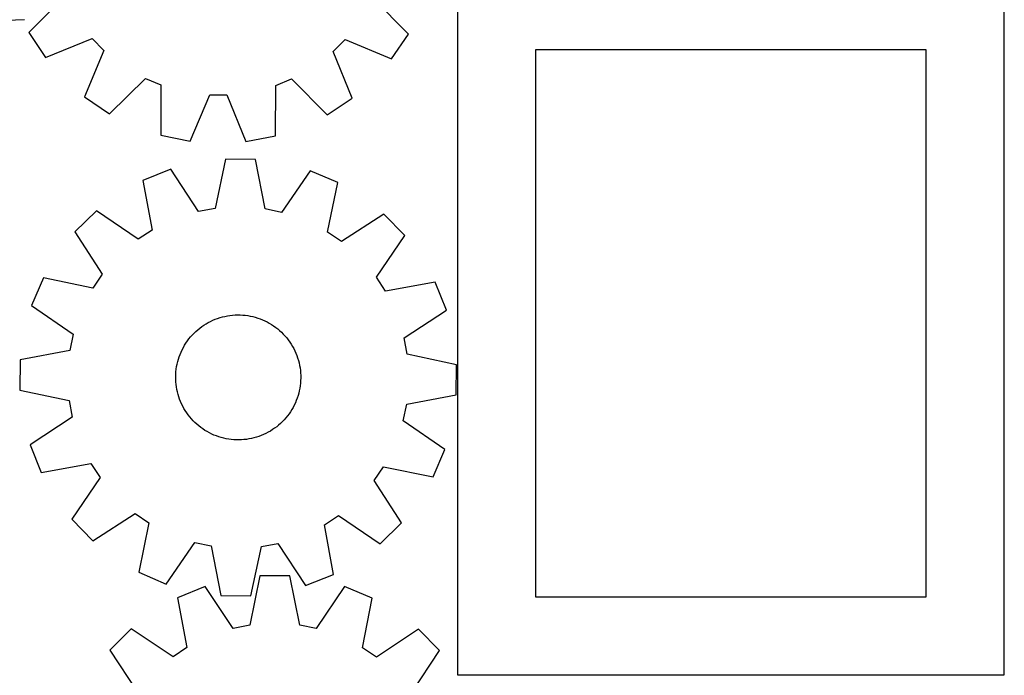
# Model space of a CAD drawing. Header units: millimetres. Extents: x 7 to 1243, y 7 to 1246.
# Tile 9 of 19: x 865 to 1243, y 340 to 592. Entities that reach past the tile are written whole.
import ezdxf

# ---------------------------------------------------------------- set-up
doc = ezdxf.new("R2010")
doc.units = ezdxf.units.MM
doc.layers.add('CUT', color=7, linetype='CONTINUOUS', true_color=0x000000)

msp = doc.modelspace()

# ---------------------------------------------------------------- linework, layer by layer
at = {"layer": 'CUT'}
for p, q in [((1033.452896, 610.26275), (1033.452896, 340.26275)), ((1243.452896, 340.26275), (1243.452896, 610.26275)), ((882.601373, 600.687691), (868.888448, 586.998349)), ((1014.653472, 586.370239), (1001.05903, 600.177251)), ((847.888436, 591.184741), (867.25182, 591.893104)), ((868.888448, 586.998349), (875.256263, 577.378765)), ((1008.202992, 576.80589), (1014.653472, 586.370239)), ((875.256263, 577.378765), (893.214646, 584.654677)), ((893.214646, 584.654677), (897.741587, 580.088553)), ((985.741856, 579.709355), (990.30798, 584.236296)), ((990.30798, 584.236296), (1008.202992, 576.80589)), ((897.741587, 580.088553), (890.311181, 562.19354)), ((993.017768, 561.750972), (985.741856, 579.709355)), ((1063.452896, 580.26275), (1063.452896, 370.26275)), ((1213.452896, 580.26275), (1063.452896, 580.26275)), ((1213.452896, 370.26275), (1213.452896, 580.26275)), ((899.87553, 555.74306), (913.682542, 569.337502)), ((913.682542, 569.337502), (919.61227, 566.851339)), ((963.757907, 566.661113), (969.708841, 569.096082)), ((969.708841, 569.096082), (983.398183, 555.383157)), ((919.61227, 566.851339), (919.595595, 547.47501)), ((963.607597, 547.28536), (963.757907, 566.661113)), ((890.311181, 562.19354), (899.87553, 555.74306)), ((930.900393, 545.175662), (938.454041, 563.019003)), ((938.454041, 563.019003), (944.883809, 562.991297)), ((944.883809, 562.991297), (952.283403, 545.083521)), ((983.398183, 555.383157), (993.017768, 561.750972)), ((919.595595, 547.47501), (930.900393, 545.175662)), ((952.283403, 545.083521), (963.607597, 547.28536)), ((944.46212, 538.374731), (940.407945, 519.427275)), ((955.99769, 538.247917), (944.46212, 538.374731)), ((959.634345, 519.215914), (955.99769, 538.247917)), ((923.445193, 534.433868), (912.739186, 530.136557)), ((934.088256, 518.242277), (923.445193, 534.433868)), ((976.922902, 533.845971), (965.926455, 517.89227)), ((987.531849, 529.314338), (976.922902, 533.845971)), ((912.739186, 530.136557), (916.244495, 511.079925)), ((983.608448, 510.339372), (987.531849, 529.314338)), ((894.830181, 518.452844), (886.58363, 510.385635)), ((910.859343, 507.566688), (894.830181, 518.452844)), ((940.407945, 519.427275), (934.088256, 518.242277)), ((965.926455, 517.89227), (959.634345, 519.215914)), ((1005.179672, 517.239739), (988.915063, 506.708598)), ((1013.246881, 508.993187), (1005.179672, 517.239739)), ((886.58363, 510.385635), (897.11477, 494.121026)), ((916.244495, 511.079925), (910.859343, 507.566688)), ((988.915063, 506.708598), (983.608448, 510.339372)), ((1002.360726, 492.964025), (1013.246881, 508.993187)), ((874.50903, 492.737812), (869.977397, 482.128864)), ((893.483996, 488.814411), (874.50903, 492.737812)), ((897.11477, 494.121026), (893.483996, 488.814411)), ((1005.873962, 487.578874), (1002.360726, 492.964025)), ((1024.930594, 491.084182), (1005.873962, 487.578874)), ((1029.227905, 480.378175), (1024.930594, 491.084182)), ((869.977397, 482.128864), (885.931099, 471.132418)), ((1013.036314, 469.735112), (1029.227905, 480.378175)), ((938.678825, 476.032233), (939.565343, 476.447904)), ((939.565343, 476.447904), (940.468077, 476.827069)), ((940.468077, 476.827069), (941.385525, 477.169097)), ((941.385525, 477.169097), (942.316161, 477.473419)), ((942.316161, 477.473419), (943.258436, 477.739529)), ((943.258436, 477.739529), (944.21078, 477.966983)), ((944.21078, 477.966983), (945.171609, 478.155403)), ((945.171609, 478.155403), (946.139324, 478.304475)), ((946.139324, 478.304475), (947.112315, 478.413952)), ((947.112315, 478.413952), (948.088961, 478.48365)), ((948.088961, 478.48365), (949.067637, 478.513455)), ((949.067637, 478.513455), (950.046714, 478.503316)), ((950.046714, 478.503316), (951.024563, 478.45325)), ((951.024563, 478.45325), (951.999556, 478.363341)), ((951.999556, 478.363341), (952.97007, 478.233738)), ((952.97007, 478.233738), (953.934491, 478.064657)), ((953.934491, 478.064657), (954.891212, 477.856379)), ((954.891212, 477.856379), (955.838642, 477.609251)), ((955.838642, 477.609251), (956.775203, 477.323685)), ((956.775203, 477.323685), (957.699337, 477.000155)), ((957.699337, 477.000155), (958.609506, 476.639201)), ((958.609506, 476.639201), (959.504194, 476.241422)), ((933.047211, 472.165838), (933.78071, 472.814432)), ((933.78071, 472.814432), (934.540054, 473.432567)), ((934.540054, 473.432567), (935.323979, 474.019216)), ((935.323979, 474.019216), (936.13118, 474.573402)), ((936.13118, 474.573402), (936.960314, 475.094201)), ((936.960314, 475.094201), (937.81, 475.580748)), ((937.81, 475.580748), (938.678825, 476.032233)), ((959.504194, 476.241422), (960.381913, 475.807482)), ((960.381913, 475.807482), (961.241202, 475.338101)), ((961.241202, 475.338101), (962.08063, 474.834062)), ((962.08063, 474.834062), (962.898801, 474.296203)), ((962.898801, 474.296203), (963.694352, 473.72542)), ((963.694352, 473.72542), (964.46596, 473.122663)), ((964.46596, 473.122663), (965.21234, 472.488934)), ((885.931099, 471.132418), (884.607455, 464.840308)), ((929.808499, 468.50545), (930.395391, 469.289193)), ((930.395391, 469.289193), (931.013763, 470.048345)), ((931.013763, 470.048345), (931.662585, 470.781642)), ((931.662585, 470.781642), (932.340777, 471.487865)), ((932.340777, 471.487865), (933.047211, 472.165838)), ((965.21234, 472.488934), (965.93225, 471.825289)), ((965.93225, 471.825289), (966.624491, 471.132832)), ((966.624491, 471.132832), (967.287913, 470.412716)), ((967.287913, 470.412716), (967.921409, 469.666139)), ((967.921409, 469.666139), (968.523927, 468.894344)), ((968.523927, 468.894344), (969.094463, 468.098615)), ((1014.221313, 463.415423), (1013.036314, 469.735112)), ((927.378494, 464.264842), (927.79444, 465.15123)), ((927.79444, 465.15123), (928.246194, 466.019914)), ((928.246194, 466.019914), (928.733006, 466.869449)), ((928.733006, 466.869449), (929.254063, 467.698421)), ((929.254063, 467.698421), (929.808499, 468.50545)), ((969.094463, 468.098615), (969.632067, 467.280278)), ((969.632067, 467.280278), (970.135845, 466.440693)), ((970.135845, 466.440693), (970.604959, 465.581258)), ((970.604959, 465.581258), (971.038627, 464.703404)), ((884.607455, 464.840308), (865.575451, 461.203653)), ((926.085721, 460.57215), (926.352123, 461.514342)), ((926.352123, 461.514342), (926.656735, 462.444883)), ((926.656735, 462.444883), (926.999048, 463.362225)), ((926.999048, 463.362225), (927.378494, 464.264842)), ((971.038627, 464.703404), (971.436127, 463.808592)), ((971.436127, 463.808592), (971.796799, 462.898312)), ((971.796799, 462.898312), (972.120042, 461.974077)), ((972.120042, 461.974077), (972.405317, 461.037427)), ((1033.168769, 459.361249), (1014.221313, 463.415423)), ((865.575451, 461.203653), (865.448637, 449.668082)), ((925.4101, 456.718481), (925.519879, 457.691437)), ((925.519879, 457.691437), (925.669252, 458.659106)), ((925.669252, 458.659106), (925.857971, 459.619877)), ((925.857971, 459.619877), (926.085721, 460.57215)), ((972.405317, 461.037427), (972.65215, 460.089921)), ((972.65215, 460.089921), (972.86013, 459.133135)), ((972.86013, 459.133135), (973.028912, 458.168662)), ((973.028912, 458.168662), (973.158213, 457.198107)), ((1033.041954, 447.825678), (1033.168769, 459.361249)), ((925.30999, 454.76319), (925.340098, 455.741857)), ((925.319824, 453.784109), (925.30999, 454.76319)), ((925.369586, 452.806245), (925.319824, 453.784109)), ((925.340098, 455.741857), (925.4101, 456.718481)), ((973.158213, 457.198107), (973.247819, 456.223086)), ((973.247819, 456.223086), (973.297581, 455.245222)), ((973.307416, 454.266141), (973.277307, 453.287475)), ((973.297581, 455.245222), (973.307416, 454.266141)), ((925.459192, 451.831224), (925.369586, 452.806245)), ((925.588494, 450.860669), (925.459192, 451.831224)), ((925.757275, 449.896196), (925.588494, 450.860669)), ((925.965255, 448.939411), (925.757275, 449.896196)), ((972.948153, 450.370225), (972.759435, 449.409455)), ((973.097526, 451.337894), (972.948153, 450.370225)), ((973.207305, 452.31085), (973.097526, 451.337894)), ((973.277307, 453.287475), (973.207305, 452.31085)), ((865.448637, 449.668082), (884.396093, 445.613908)), ((926.212089, 447.991904), (925.965255, 448.939411)), ((926.497364, 447.055254), (926.212089, 447.991904)), ((926.820606, 446.13102), (926.497364, 447.055254)), ((927.181278, 445.220739), (926.820606, 446.13102)), ((971.960671, 446.584448), (971.618357, 445.667106)), ((972.265282, 447.51499), (971.960671, 446.584448)), ((972.531684, 448.457181), (972.265282, 447.51499)), ((972.759435, 449.409455), (972.531684, 448.457181)), ((1014.009951, 444.189024), (1033.041954, 447.825678)), ((884.396093, 445.613908), (885.581092, 439.294219)), ((927.578779, 444.325927), (927.181278, 445.220739)), ((928.012447, 443.448073), (927.578779, 444.325927)), ((928.48156, 442.588638), (928.012447, 443.448073)), ((928.985338, 441.749054), (928.48156, 442.588638)), ((970.371211, 443.009417), (969.8844, 442.159882)), ((970.822966, 443.878102), (970.371211, 443.009417)), ((971.238912, 444.76449), (970.822966, 443.878102)), ((971.618357, 445.667106), (971.238912, 444.76449)), ((1012.686307, 437.896913), (1014.009951, 444.189024)), ((885.581092, 439.294219), (869.389501, 428.651156)), ((929.522942, 440.930716), (928.985338, 441.749054)), ((930.093478, 440.134987), (929.522942, 440.930716)), ((930.695996, 439.363192), (930.093478, 440.134987)), ((931.329493, 438.616615), (930.695996, 439.363192)), ((931.992914, 437.896499), (931.329493, 438.616615)), ((967.603642, 438.980986), (966.95482, 438.247689)), ((968.222014, 439.740138), (967.603642, 438.980986)), ((968.808906, 440.523881), (968.222014, 439.740138)), ((969.363343, 441.33091), (968.808906, 440.523881)), ((969.8844, 442.159882), (969.363343, 441.33091)), ((932.685156, 437.204042), (931.992914, 437.896499)), ((933.405066, 436.540397), (932.685156, 437.204042)), ((934.151446, 435.906668), (933.405066, 436.540397)), ((934.923053, 435.303911), (934.151446, 435.906668)), ((935.718605, 434.733128), (934.923053, 435.303911)), ((963.293427, 435.010115), (962.486226, 434.45593)), ((964.077352, 435.596764), (963.293427, 435.010115)), ((964.836696, 436.2149), (964.077352, 435.596764)), ((965.570195, 436.863493), (964.836696, 436.2149)), ((966.276628, 437.541466), (965.570195, 436.863493)), ((966.95482, 438.247689), (966.276628, 437.541466)), ((1028.640008, 426.900467), (1012.686307, 437.896913)), ((936.536775, 434.195269), (935.718605, 434.733128)), ((937.376204, 433.69123), (936.536775, 434.195269)), ((938.235492, 433.22185), (937.376204, 433.69123)), ((939.113211, 432.787909), (938.235492, 433.22185)), ((940.0079, 432.39013), (939.113211, 432.787909)), ((940.918068, 432.029176), (940.0079, 432.39013)), ((941.842202, 431.705646), (940.918068, 432.029176)), ((942.778764, 431.42008), (941.842202, 431.705646)), ((943.726193, 431.172952), (942.778764, 431.42008)), ((944.682915, 430.964674), (943.726193, 431.172952)), ((954.406626, 431.062348), (953.445796, 430.873928)), ((955.35897, 431.289802), (954.406626, 431.062348)), ((956.301244, 431.555912), (955.35897, 431.289802)), ((957.23188, 431.860234), (956.301244, 431.555912)), ((958.149329, 432.202262), (957.23188, 431.860234)), ((959.052063, 432.581428), (958.149329, 432.202262)), ((959.93858, 432.997098), (959.052063, 432.581428)), ((960.807405, 433.448583), (959.93858, 432.997098)), ((961.657092, 433.93513), (960.807405, 433.448583)), ((962.486226, 434.45593), (961.657092, 433.93513)), ((869.389501, 428.651156), (873.686811, 417.945149)), ((945.647335, 430.795593), (944.682915, 430.964674)), ((946.61785, 430.66599), (945.647335, 430.795593)), ((947.592843, 430.576081), (946.61785, 430.66599)), ((948.570692, 430.526015), (947.592843, 430.576081)), ((949.549769, 430.515876), (948.570692, 430.526015)), ((950.528445, 430.545681), (949.549769, 430.515876)), ((951.505091, 430.615379), (950.528445, 430.545681)), ((952.478081, 430.724856), (951.505091, 430.615379)), ((953.445796, 430.873928), (952.478081, 430.724856)), ((1024.108376, 416.291519), (1028.640008, 426.900467)), ((873.686811, 417.945149), (892.743444, 421.450457)), ((892.743444, 421.450457), (896.25668, 416.065306)), ((1001.502635, 414.908305), (1005.13341, 420.214921)), ((1005.13341, 420.214921), (1024.108376, 416.291519)), ((896.25668, 416.065306), (885.370524, 400.036144)), ((1012.033776, 398.643696), (1001.502635, 414.908305)), ((893.437733, 391.789593), (909.702342, 402.320733)), ((909.702342, 402.320733), (915.008958, 398.689959)), ((982.372911, 397.949406), (987.758063, 401.462643)), ((987.758063, 401.462643), (1003.787225, 390.576487)), ((885.370524, 400.036144), (893.437733, 391.789593)), ((915.008958, 398.689959), (911.085556, 379.714993)), ((985.87822, 378.892774), (982.372911, 397.949406)), ((1003.787225, 390.576487), (1012.033776, 398.643696)), ((921.694504, 375.18336), (932.69095, 391.137062)), ((932.69095, 391.137062), (938.983061, 389.813417)), ((938.983061, 389.813417), (942.619715, 370.781414)), ((954.155286, 370.6546), (958.20946, 389.602056)), ((958.20946, 389.602056), (964.529149, 390.787055)), ((964.529149, 390.787055), (975.172212, 374.595464)), ((911.085556, 379.714993), (921.694504, 375.18336)), ((957.576874, 378.377478), (953.71267, 359.390368)), ((969.113136, 378.366205), (957.576874, 378.377478)), ((972.940222, 359.371578), (969.113136, 378.366205)), ((975.172212, 374.595464), (985.87822, 378.892774)), ((936.600471, 374.226318), (925.93804, 369.821998)), ((947.405167, 358.142135), (936.600471, 374.226318)), ((942.619715, 370.781414), (954.155286, 370.6546)), ((990.081385, 374.174054), (979.245274, 358.111019)), ((1000.735188, 369.748902), (990.081385, 374.174054)), ((925.93804, 369.821998), (929.634034, 350.801429)), ((997.002025, 350.735593), (1000.735188, 369.748902)), ((1063.452896, 370.26275), (1213.452896, 370.26275)), ((953.71267, 359.390368), (947.405167, 358.142135)), ((979.245274, 358.111019), (972.940222, 359.371578)), ((908.146951, 357.959504), (899.98161, 349.810107)), ((924.284339, 347.234434), (908.146951, 357.959504)), ((1018.503058, 357.851659), (1002.344739, 347.158149)), ((1026.652455, 349.686318), (1018.503058, 357.851659)), ((899.98161, 349.810107), (910.67512, 333.651788)), ((929.634034, 350.801429), (924.284339, 347.234434)), ((1002.344739, 347.158149), (997.002025, 350.735593)), ((1015.927384, 333.54893), (1026.652455, 349.686318)), ((1033.452896, 340.26275), (1243.452896, 340.26275))]:
    msp.add_line(p, q, dxfattribs=at)

doc.saveas('drawing.dxf')
